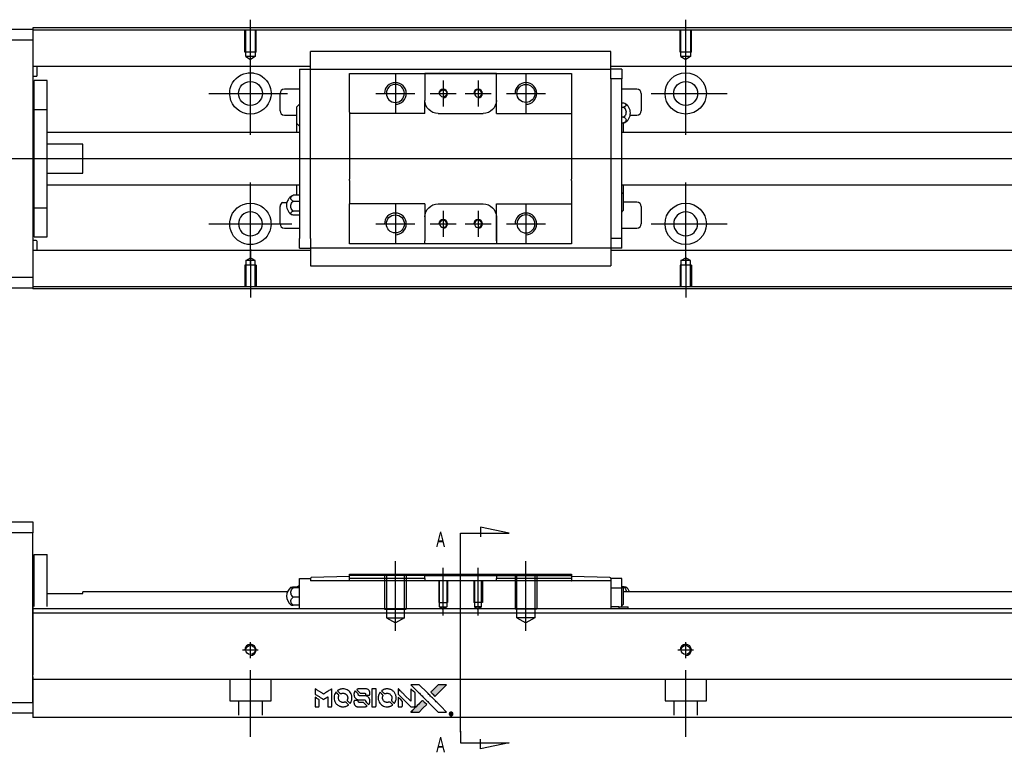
# Model space of a CAD drawing. Header units: millimetres. Extents: x -212 to 3135, y -1694 to 860.
# Tile 2 of 33: x -22 to 204, y -1688 to -1520. Entities that reach past the tile are written whole.
import ezdxf
from ezdxf.lldxf.tags import DXFTag

# ---------------------------------------------------------------- set-up
doc = ezdxf.new("R2010")
doc.units = ezdxf.units.MM
doc.layers.get('0').update_dxf_attribs({"linetype": 'CONTINUOUS'})
doc.layers.add('2', color=7, linetype='CONTINUOUS')
doc.styles.add('CHN', font='Microsoft JhengHei.ttf')
tags = doc.linetypes.add('DASHED', pattern=[25.72, 12.86, -12.86]).pattern_tags.tags
tags[6:7] = [DXFTag(74, 4), DXFTag(75, 0), DXFTag(340, '0'), DXFTag(46, 0.0), DXFTag(50, 0.0), DXFTag(44, 0.0), DXFTag(45, 0.0)]
tags[4:5] = [DXFTag(74, 4), DXFTag(75, 0), DXFTag(340, '0'), DXFTag(46, 0.0), DXFTag(50, 0.0), DXFTag(44, 0.0), DXFTag(45, 0.0)]

# ---------------------------------------------------------------- blocks, each defined once
blk = doc.blocks.new('MosionX logo(完整正式版)')
h = blk.add_hatch(color=22)
h.dxf.hatch_style = 1
h.paths.add_polyline_path([(-1416, 1831), (-1517, 1831), (-1619, 1831), (-1707, 1742, 0.000288), (-1740, 1709, 0.000479), (-1769, 1680, 0.000013), (-1794, 1654, 0.197177), (-1794, 1654, 0.197497), (-1794, 1653, 0.00004), (-1779, 1638, 0.000834), (-1763, 1622, 0.000506), (-1744, 1603), (-1694, 1552), (-1555, 1692)])
h.paths.add_polyline_path([(-1892, 1355), (-1942, 1405, 0.000476), (-1962, 1424, 0.000789), (-1978, 1441, 0.000035), (-1993, 1455, 0.19758), (-1993, 1456, 0.198396), (-1994, 1455, 0.000019), (-2014, 1435, 0.000582), (-2036, 1413, 0.000351), (-2062, 1387, 0.000108), (-2174, 1275, 0.000692), (-2230, 1218, 0.000077), (-2269, 1179, 0.197527), (-2269, 1178, 0.410181), (-2269, 1177, 0.000493), (-2248, 1177, 0.002424), (-2219, 1177, 0.000529), (-2169, 1177), (-2070, 1177), (-1981, 1266)])
at = {"color": 22}
for points in [[(-4562, 1668), (-4562, 1603), (-4545, 1592, -0.000297), (-4534, 1586, -0.000037), (-4510, 1571, -0.000043), (-4482, 1554, -0.000036), (-4452, 1535, 0.000044), (-4422, 1517, 0.000063), (-4396, 1501, 0.000035), (-4374, 1488, 0.0009), (-4368, 1484), (-4360, 1479), (-4348, 1486, 0.001175), (-4342, 1490, 0.000208), (-4329, 1498, 0.000225), (-4315, 1506, 0.000203), (-4300, 1516, -0.000711), (-4286, 1525, -0.001119), (-4274, 1532, -0.000263), (-4263, 1539, -0.04589), (-4262, 1539, -0.519312), (-4261, 1539, -0.001914), (-4261, 1521, -0.003124), (-4260, 1493, -0.000285), (-4260, 1421), (-4260, 1303), (-4219, 1303, 0.001727), (-4189, 1303, 0.025279), (-4179, 1303, 0.073886), (-4173, 1305, 0.07426), (-4167, 1308, 0.03264), (-4166, 1310, 0.01784), (-4164, 1311, 0.017712), (-4163, 1313, 0.026854), (-4162, 1315), (-4160, 1319), (-4160, 1526), (-4159, 1733), (-4162, 1731, -0.004595), (-4163, 1730, -0.00016), (-4169, 1726, -0.000298), (-4177, 1722, -0.000208), (-4185, 1717, 0.000986), (-4210, 1701, 0.00025), (-4250, 1676, 0.000268), (-4292, 1650, 0.000436), (-4329, 1627, -0.002932), (-4341, 1619, -0.004718), (-4351, 1613, -0.001113), (-4360, 1608, -0.227179), (-4361, 1608, -0.045982), (-4362, 1608, -0.000145), (-4374, 1616, -0.000825), (-4387, 1624, -0.000517), (-4403, 1634, 0.000056), (-4458, 1668, 0.000289), (-4488, 1687, 0.000481), (-4511, 1701, 0.000418), (-4535, 1715), (-4562, 1732)], [(-4068, 1643, 0.064158), (-4094, 1594, 0.06356), (-4108, 1539, 0.064004), (-4107, 1483, 0.066747), (-4091, 1429, 0.04321), (-4073, 1396, 0.044737), (-4050, 1367, 0.044901), (-4021, 1342, 0.044184), (-3989, 1323, 0.026293), (-3965, 1313, 0.033344), (-3941, 1306, 0.033227), (-3917, 1303, 0.025815), (-3890, 1302, 0.023119), (-3864, 1304, 0.031044), (-3841, 1308, 0.031337), (-3819, 1315, 0.024258), (-3796, 1325, 0.015622), (-3788, 1329, 0.008495), (-3778, 1335, 0.008415), (-3769, 1341, 0.020814), (-3763, 1346), (-3760, 1348), (-3791, 1379, 0.002843), (-3814, 1403, 0.033917), (-3823, 1411, 0.087906), (-3831, 1414, 0.073302), (-3839, 1416, 0.022047), (-3843, 1415, 0.026465), (-3847, 1415, 0.022233), (-3851, 1414, 0.009985), (-3857, 1412, -0.039011), (-3876, 1407, -0.044398), (-3896, 1406, -0.045096), (-3915, 1408, -0.04265), (-3934, 1413, -0.071154), (-3961, 1428, -0.068827), (-3983, 1450, -0.068713), (-3998, 1476, -0.070507), (-4005, 1506, -0.028605), (-4006, 1519, -0.031418), (-4005, 1531, -0.031044), (-4002, 1544, -0.02668), (-3998, 1556, 0.038913), (-3996, 1564, 0.043732), (-3995, 1571, 0.047754), (-3995, 1578, 0.075756), (-3997, 1583, 0.07294), (-3999, 1586, 0.003456), (-4006, 1594, 0.005023), (-4017, 1605, 0.002422), (-4030, 1619, 0.000819), (-4042, 1631, 0.001349), (-4053, 1641, 0.0001), (-4062, 1650, 0.205335), (-4062, 1651, 0.219821), (-4063, 1650, 0.002494), (-4064, 1648, 0.007089), (-4066, 1646, 0.004494)], [(-3917, 1731, 0.024131), (-3935, 1728, 0.022344), (-3954, 1723, 0.021883), (-3972, 1717, 0.020884), (-3990, 1709, 0.010669), (-4000, 1703, 0.010389), (-4011, 1697, 0.010913), (-4020, 1692, 0.022227), (-4026, 1687), (-4029, 1685), (-3996, 1653, 0.002452), (-3984, 1640, 0.003628), (-3972, 1630, 0.001662), (-3963, 1621, 0.070159), (-3960, 1619, 0.047671), (-3958, 1618, 0.018624), (-3956, 1618, 0.017921), (-3953, 1617, 0.018804), (-3950, 1617, 0.018255), (-3946, 1617, 0.041312), (-3943, 1617, 0.037164), (-3939, 1618, 0.012342), (-3935, 1620, -0.015101), (-3924, 1624, -0.035998), (-3916, 1626, -0.033244), (-3907, 1627, -0.011249), (-3894, 1627, -0.004059), (-3883, 1627, -0.019693), (-3877, 1627, -0.027943), (-3872, 1626, -0.014411), (-3866, 1624, -0.033089), (-3851, 1619, -0.033887), (-3838, 1613, -0.034021), (-3825, 1604, -0.033942), (-3814, 1594, -0.02816), (-3804, 1582, -0.035032), (-3796, 1570, -0.035269), (-3790, 1557, -0.029196), (-3785, 1543, -0.037862), (-3782, 1526, -0.043657), (-3782, 1510, -0.043064), (-3784, 1494, -0.035184), (-3790, 1477, 0.033699), (-3792, 1470, 0.052815), (-3793, 1463, 0.059167), (-3793, 1456, 0.058972), (-3791, 1450, 0.059208), (-3788, 1445, 0.021125), (-3783, 1439, 0.008691), (-3773, 1429, 0.000851), (-3749, 1405, 0.001873), (-3736, 1393, 0.013884), (-3730, 1387, 0.022355), (-3726, 1385, 0.341453), (-3725, 1385, 0.073011), (-3722, 1388, 0.004587), (-3714, 1399, 0.00748), (-3707, 1411, 0.016837), (-3702, 1420, 0.028606), (-3692, 1443, 0.031352), (-3685, 1465, 0.031004), (-3681, 1489, 0.0268), (-3680, 1514, 0.026698), (-3681, 1541, 0.03002), (-3686, 1566, 0.030357), (-3693, 1590, 0.028554), (-3703, 1614, 0.062944), (-3732, 1658, 0.062206), (-3772, 1694, 0.062448), (-3819, 1719, 0.064355), (-3870, 1731, 0.017377), (-3880, 1731, 0.008369), (-3893, 1731, 0.008367), (-3907, 1731, 0.01757)], [(-3610, 1675, 0.023289), (-3616, 1665, 0.026845), (-3621, 1655, 0.026047), (-3626, 1644, 0.019751), (-3629, 1631, 0.013249), (-3631, 1624, 0.025169), (-3631, 1618, 0.016532), (-3632, 1611, 0.002937), (-3632, 1598, 0.003317), (-3632, 1586, 0.011808), (-3631, 1578, 0.01777), (-3631, 1572, 0.021476), (-3630, 1567, 0.04325), (-3623, 1544, 0.045753), (-3612, 1523, 0.04649), (-3598, 1505, 0.047672), (-3581, 1490, 0.025315), (-3573, 1485, 0.015208), (-3564, 1480, 0.01512), (-3554, 1476, 0.022488), (-3546, 1473, 0.027857), (-3532, 1469, 0.034138), (-3519, 1467, 0.014286), (-3499, 1467, 0.00124), (-3449, 1467, -0.00103), (-3418, 1467, -0.002552), (-3396, 1466, -0.001594), (-3379, 1466, -0.047676), (-3374, 1466, -0.085307), (-3367, 1463, -0.097789), (-3361, 1457, -0.085947), (-3357, 1450, -0.051339), (-3356, 1440, 0.014634), (-3355, 1436, 0.015028), (-3355, 1433, 0.014927), (-3354, 1430, 0.059415), (-3353, 1429, 0.070595), (-3351, 1425, 0.00028), (-3315, 1389, 0.000111), (-3279, 1352, 0.200239), (-3277, 1352, 0.268906), (-3276, 1352, 0.001866), (-3271, 1361, 0.007532), (-3267, 1370, 0.017818), (-3263, 1376, 0.013256), (-3261, 1383, 0.011636), (-3258, 1391, 0.011528), (-3256, 1399, 0.012303), (-3254, 1407, 0.0423), (-3252, 1419, 0.013657), (-3252, 1437, 0.013857), (-3252, 1455, 0.037428), (-3254, 1468, 0.014927), (-3256, 1477, 0.0122), (-3259, 1486, 0.012518), (-3262, 1494, 0.023062), (-3265, 1501, 0.065961), (-3281, 1525, 0.06055), (-3304, 1545, 0.059676), (-3331, 1559, 0.060497), (-3360, 1567, 0.025683), (-3367, 1567, 0.001528), (-3386, 1567, 0.002124), (-3410, 1568, 0.001173), (-3439, 1568, -0.000809), (-3490, 1568, -0.017164), (-3506, 1568, -0.063931), (-3514, 1570, -0.108429), (-3520, 1573, -0.052941), (-3523, 1577, -0.063675), (-3525, 1582, -0.050562), (-3526, 1587, -0.020337), (-3527, 1595, 0.009897), (-3528, 1599, 0.016482), (-3528, 1603, 0.019019), (-3529, 1606, 0.06043), (-3530, 1608, 0.076267), (-3533, 1613, 0.00054), (-3566, 1646, 0.000307), (-3601, 1680, 0.142594), (-3604, 1681, 0.232419), (-3604, 1681, 0.022995), (-3606, 1680, 0.024627), (-3608, 1678, 0.015407)], [(-3516, 1731, 0.018538), (-3522, 1730, 0.010695), (-3530, 1729, 0.01068), (-3538, 1727, 0.017678), (-3544, 1725, 0.013849), (-3551, 1722, 0.011814), (-3559, 1719, 0.004513), (-3566, 1716, 0.290035), (-3566, 1715, 0.196418), (-3566, 1714, 0.000124), (-3554, 1702, 0.001477), (-3540, 1688, 0.000898), (-3524, 1671), (-3481, 1629), (-3427, 1628, -0.001471), (-3387, 1628, -0.028714), (-3374, 1627, -0.097073), (-3367, 1625, -0.084199), (-3361, 1620, -0.042698), (-3359, 1616, -0.053912), (-3357, 1612, -0.051004), (-3356, 1608, -0.032967), (-3355, 1602, 0.00807), (-3355, 1600, 0.003023), (-3355, 1596, 0.002994), (-3355, 1592, 0.003629), (-3355, 1588), (-3354, 1579), (-3313, 1579, 0.001618), (-3293, 1579, 0.005206), (-3280, 1579, 0.00535), (-3271, 1579, 0.060675), (-3268, 1580, 0.048484), (-3266, 1581, 0.02389), (-3264, 1582, 0.022812), (-3261, 1584, 0.02462), (-3259, 1586, 0.061781), (-3255, 1591, 0.080179), (-3253, 1596, 0.048561), (-3252, 1604, 0.010021), (-3251, 1619, 0.016602), (-3252, 1638, 0.031409), (-3254, 1653, 0.036474), (-3258, 1666, 0.03439), (-3263, 1679, 0.065928), (-3277, 1699, 0.069066), (-3296, 1715, 0.065697), (-3319, 1725, 0.051559), (-3346, 1731, 0.020904), (-3360, 1731, 0.000451), (-3431, 1731, 0.000419), (-3502, 1732, 0.022759)], [(-3202, 1517), (-3202, 1303), (-3160, 1303), (-3118, 1303), (-3113, 1306, 0.071429), (-3109, 1309, 0.054799), (-3105, 1313, 0.053585), (-3102, 1318, 0.060698), (-3101, 1323, 0.033975), (-3100, 1332, 0.000112), (-3100, 1441, 0.000726), (-3100, 1548, 0.001084), (-3101, 1641), (-3102, 1732), (-3152, 1732), (-3202, 1732)], [(-3011, 1643, 0.018008), (-3017, 1634, 0.009842), (-3023, 1622, 0.009807), (-3030, 1610, 0.015716), (-3035, 1599, 0.048467), (-3047, 1561, 0.045841), (-3052, 1520, 0.046006), (-3049, 1479, 0.049638), (-3039, 1441, 0.064819), (-3012, 1391, 0.06695), (-2974, 1350, 0.066691), (-2926, 1320, 0.063505), (-2872, 1304, 0.03135), (-2858, 1302, 0.010439), (-2837, 1302, 0.010391), (-2817, 1302, 0.032408), (-2803, 1304, 0.015696), (-2787, 1307, 0.018095), (-2771, 1312, 0.018551), (-2757, 1317, 0.018352), (-2743, 1323, 0.015568), (-2733, 1328, 0.009832), (-2723, 1334, 0.009795), (-2713, 1341, 0.023727), (-2706, 1346), (-2703, 1348), (-2734, 1379, 0.001528), (-2751, 1397, 0.010022), (-2760, 1406, 0.019586), (-2766, 1411, 0.061865), (-2771, 1413, 0.055054), (-2777, 1415, 0.061607), (-2784, 1416, 0.048725), (-2792, 1415, 0.020221), (-2802, 1412, -0.017722), (-2813, 1409, -0.02685), (-2822, 1407, -0.02759), (-2832, 1406, -0.020233), (-2843, 1406, -0.04793), (-2864, 1409, -0.048386), (-2883, 1416, -0.047866), (-2901, 1426, -0.044964), (-2917, 1440, -0.04333), (-2931, 1457, -0.050921), (-2941, 1475, -0.051473), (-2946, 1495, -0.0459), (-2948, 1516, -0.019014), (-2948, 1526, -0.024114), (-2947, 1535, -0.025081), (-2945, 1544, -0.023892), (-2942, 1553, 0.008624), (-2939, 1560, 0.026486), (-2938, 1564, 0.035074), (-2937, 1568, 0.02756), (-2937, 1573, 0.087163), (-2939, 1580, 0.073291), (-2942, 1587, 0.028074), (-2951, 1596, 0.002594), (-2973, 1619), (-3005, 1651)], [(-2860, 1730, 0.023681), (-2878, 1728, 0.022402), (-2896, 1723, 0.021929), (-2914, 1717, 0.020503), (-2931, 1709, 0.013745), (-2941, 1704, 0.009767), (-2952, 1698, 0.009658), (-2962, 1691, 0.027804), (-2968, 1687), (-2971, 1685), (-2939, 1653, 0.002053), (-2924, 1638, 0.006738), (-2914, 1628, 0.007826), (-2907, 1622, 0.063909), (-2903, 1619, 0.061532), (-2897, 1617, 0.068674), (-2891, 1617, 0.052072), (-2885, 1618, 0.019648), (-2875, 1621, -0.018366), (-2864, 1624, -0.0288), (-2854, 1626, -0.029061), (-2844, 1627, -0.019155), (-2832, 1627, -0.053809), (-2807, 1624, -0.058833), (-2784, 1615, -0.058566), (-2764, 1601, -0.052525), (-2746, 1582, -0.044733), (-2737, 1566, -0.040573), (-2729, 1547, -0.041123), (-2725, 1529, -0.04951), (-2725, 1511, -0.017369), (-2725, 1502, -0.024255), (-2727, 1495, -0.023787), (-2729, 1487, -0.015798), (-2732, 1479, 0.010631), (-2734, 1474, 0.033653), (-2735, 1470, 0.037806), (-2736, 1467, 0.016307), (-2736, 1462, 0.068179), (-2734, 1453, 0.095747), (-2731, 1446, 0.033418), (-2722, 1436, 0.002133), (-2695, 1409, 0.001452), (-2680, 1395, 0.012393), (-2673, 1388, 0.020479), (-2668, 1385, 0.344362), (-2667, 1385, 0.074287), (-2663, 1388, 0.005454), (-2656, 1400, 0.008391), (-2649, 1412, 0.017097), (-2643, 1422, 0.027375), (-2635, 1442, 0.02835), (-2628, 1463, 0.027723), (-2624, 1485, 0.023913), (-2623, 1509, 0.027047), (-2623, 1537, 0.031685), (-2627, 1563, 0.032425), (-2634, 1588, 0.031013), (-2644, 1612, 0.037914), (-2661, 1641, 0.040153), (-2682, 1667, 0.039834), (-2707, 1688, 0.036173), (-2736, 1707, 0.040752), (-2765, 1719, 0.035885), (-2796, 1728, 0.035491), (-2828, 1731, 0.037615)], [(-2572, 1669), (-2572, 1604), (-2422, 1453), (-2271, 1303), (-2229, 1303, 0.0008), (-2202, 1303, 0.010795), (-2192, 1303, 0.030495), (-2186, 1304, 0.080372), (-2183, 1305, 0.03816), (-2179, 1308, 0.041799), (-2176, 1310, 0.042486), (-2174, 1314, 0.042078), (-2172, 1317, 0.099276), (-2170, 1322, 0.003302), (-2170, 1343, 0.002586), (-2170, 1380, 0.000204), (-2170, 1477), (-2170, 1633), (-2221, 1683), (-2271, 1733), (-2271, 1583), (-2272, 1433), (-2419, 1582, 0.000253), (-2476, 1639, 0.000412), (-2524, 1687, 0.000041), (-2567, 1730, 0.041338), (-2570, 1732), (-2572, 1734)], [(-2150, 1708, -0.000056), (-2089, 1647, -0.000021), (-2004, 1562, -0.000021), (-1911, 1469, -0.000025), (-1823, 1381), (-1619, 1177), (-1518, 1177), (-1417, 1177), (-1553, 1315, 0.000274), (-1619, 1381, 0.000123), (-1705, 1467, 0.000121), (-1797, 1559, 0.000165), (-1879, 1641), (-2068, 1831), (-2170, 1831), (-2272, 1831)], [(-1707, 1742, 0.000288), (-1740, 1709, 0.000479), (-1769, 1680, 0.000013), (-1794, 1654, 0.197177), (-1794, 1654, 0.197497), (-1794, 1653, 0.00004), (-1779, 1638, 0.000836), (-1763, 1622, 0.000505), (-1744, 1603), (-1694, 1552), (-1555, 1692), (-1416, 1831), (-1517, 1831), (-1619, 1831)], [(-4562, 1417), (-4562, 1303), (-4521, 1303, 0.000842), (-4494, 1303, 0.010591), (-4484, 1303, 0.028995), (-4479, 1303, 0.069543), (-4475, 1305, 0.051063), (-4471, 1307, 0.039932), (-4468, 1310, 0.039414), (-4465, 1314, 0.045845), (-4462, 1318, 0.094811), (-4461, 1322, 0.007124), (-4461, 1333, 0.004713), (-4461, 1352, 0.000534), (-4461, 1395), (-4461, 1469), (-4471, 1475, 0.000828), (-4502, 1494, 0.000879), (-4532, 1513, 0.000048), (-4561, 1530, 0.137596), (-4562, 1531, 0.413028), (-4562, 1530, 0.000016), (-4562, 1497, 0.000623), (-4562, 1460, 0.000374)], [(-3615, 1454, 0.065483), (-3620, 1451, 0.053271), (-3625, 1447, 0.052018), (-3628, 1443, 0.0556), (-3631, 1437, 0.036839), (-3632, 1434, 0.026922), (-3632, 1430, 0.016905), (-3633, 1424, 0.004317), (-3633, 1416, 0.016369), (-3632, 1397, 0.029936), (-3630, 1382, 0.03418), (-3627, 1369, 0.031327), (-3621, 1356, 0.046935), (-3612, 1340, 0.054053), (-3600, 1327, 0.053701), (-3585, 1317, 0.045364), (-3568, 1309, 0.032479), (-3552, 1305, 0.03386), (-3537, 1303, 0.013578), (-3512, 1303, 0.001155), (-3450, 1303, 0.000413), (-3396, 1303, 0.005008), (-3375, 1304, 0.013199), (-3364, 1304, 0.033956), (-3355, 1305, 0.013909), (-3347, 1308, 0.010864), (-3337, 1310, 0.010938), (-3329, 1313, 0.028702), (-3323, 1316), (-3318, 1318), (-3362, 1362), (-3405, 1406), (-3455, 1406, -0.001504), (-3477, 1406, -0.00328), (-3493, 1406, -0.001901), (-3506, 1406, -0.061333), (-3510, 1407, -0.063621), (-3514, 1409, -0.048633), (-3518, 1412, -0.046769), (-3522, 1415, -0.047961), (-3525, 1420, -0.02678), (-3526, 1424, -0.050957), (-3527, 1427, -0.029398), (-3528, 1431, -0.00401), (-3528, 1441), (-3529, 1456), (-3569, 1456, 0.001061), (-3593, 1456, 0.009147), (-3604, 1455, 0.020721), (-3611, 1455, 0.051619)], [(-2572, 1416), (-2572, 1303), (-2530, 1303), (-2488, 1303), (-2483, 1306, 0.03146), (-2480, 1308, 0.026444), (-2478, 1310, 0.026444), (-2476, 1312, 0.031457), (-2475, 1314), (-2472, 1319), (-2471, 1375), (-2471, 1431), (-2521, 1481, 0.000745), (-2540, 1499, 0.001228), (-2556, 1515, 0.000087), (-2571, 1529, 0.195134), (-2571, 1530, 0.412117), (-2572, 1529, 0.000048), (-2572, 1496, 0.00109), (-2572, 1460, 0.000653)], [(-2062, 1387, 0.000108), (-2174, 1275, 0.000692), (-2230, 1218, 0.000077), (-2269, 1179, 0.197527), (-2269, 1178, 0.410182), (-2269, 1177, 0.000493), (-2248, 1177, 0.002424), (-2219, 1177, 0.000529), (-2170, 1177), (-2070, 1177), (-1981, 1266), (-1892, 1355), (-1942, 1405, 0.000476), (-1962, 1424, 0.000789), (-1978, 1441, 0.000035), (-1993, 1455, 0.19758), (-1993, 1456, 0.198396), (-1994, 1455, 0.000019), (-2014, 1435, 0.000582), (-2036, 1413, 0.000351)], [(-1319, 1173, 0.082374), (-1332, 1167, 0.083404), (-1342, 1157, 0.082663), (-1349, 1145, 0.07897), (-1351, 1130, 0.084941), (-1349, 1114, 0.08953), (-1341, 1100, 0.090743), (-1329, 1090, 0.090193), (-1313, 1085, 0.10067), (-1296, 1085, 0.099454), (-1281, 1093, 0.097736), (-1269, 1106, 0.09365), (-1263, 1122, 0.07584), (-1263, 1135, 0.068415), (-1267, 1148, 0.068328), (-1274, 1159, 0.075277), (-1283, 1168, 0.059367), (-1291, 1172, 0.048986), (-1300, 1174, 0.048519), (-1310, 1174, 0.055347)], [(-1325, 1129), (-1325, 1104), (-1322, 1104), (-1319, 1104), (-1319, 1114), (-1319, 1125), (-1313, 1125), (-1306, 1126), (-1302, 1119, -0.003356), (-1300, 1116, -0.002757), (-1298, 1113, -0.002784), (-1296, 1110, -0.007382), (-1295, 1108, 0.019487), (-1294, 1105, 0.098302), (-1293, 1104, 0.116932), (-1291, 1104, 0.032798), (-1289, 1104), (-1285, 1104), (-1288, 1108, 0.005748), (-1289, 1111, 0.002522), (-1291, 1114, 0.002495), (-1293, 1117, 0.00334), (-1295, 1120), (-1299, 1126), (-1296, 1128, 0.066516), (-1292, 1130, 0.085926), (-1290, 1133, 0.082934), (-1289, 1137, 0.05747), (-1289, 1141, 0.023576), (-1289, 1144, 0.043538), (-1289, 1146, 0.050891), (-1290, 1148, 0.049897), (-1291, 1149, 0.067884), (-1295, 1152, 0.077412), (-1298, 1154, 0.049266), (-1304, 1154, 0.012208), (-1313, 1155), (-1325, 1155)], [(-1298, 1147, -0.120545), (-1296, 1144, -0.09136), (-1295, 1141, -0.087576), (-1296, 1137, -0.098026), (-1297, 1134, -0.079907), (-1299, 1133, -0.087697), (-1300, 1132, -0.041371), (-1303, 1132, -0.005557), (-1309, 1132), (-1319, 1131), (-1319, 1140), (-1319, 1149), (-1310, 1149, -0.007471), (-1305, 1149, -0.035301), (-1302, 1148, -0.060486), (-1300, 1148, -0.063546)]]:
    blk.add_lwpolyline(points, format="xyb", close=True, dxfattribs=at)

msp = doc.modelspace()

# ---------------------------------------------------------------- linework, layer by layer
for p, q in [((31.13, -1531.16), (31.13, -1520.04)), ((131.13, -1529.16), (131.13, -1520.04)), ((31.13, -1546.51), (31.13, -1527.46)), ((131.13, -1546.51), (131.13, -1527.46)), ((64.43, -1532.49), (64.43, -1541.49)), ((94.43, -1532.49), (94.43, -1541.49)), ((75.43, -1533.99), (75.43, -1539.99)), ((83.43, -1533.99), (83.43, -1539.99)), ((21.6, -1536.99), (39.65, -1536.99)), ((59.93, -1536.99), (68.93, -1536.99)), ((72.43, -1536.99), (78.43, -1536.99)), ((80.43, -1536.99), (86.43, -1536.99)), ((89.93, -1536.99), (98.93, -1536.99)), ((123.18, -1536.99), (140.65, -1536.99)), ((-82.87, -1551.99), (55.56, -1551.99)), ((55.56, -1551.99), (597.13, -1551.99)), ((31.13, -1576.51), (31.13, -1557.46)), ((131.13, -1576.51), (131.13, -1557.46)), ((38.51, -1562.08), (39.51, -1562.08)), ((64.43, -1562.49), (64.43, -1571.49)), ((94.43, -1562.49), (94.43, -1571.49)), ((75.43, -1563.99), (75.43, -1569.99)), ((83.43, -1563.99), (83.43, -1569.99)), ((21.6, -1566.99), (40.65, -1566.99)), ((59.93, -1566.99), (68.93, -1566.99)), ((72.43, -1566.99), (78.43, -1566.99)), ((80.43, -1566.99), (86.43, -1566.99)), ((89.93, -1566.99), (98.93, -1566.99)), ((123.18, -1566.99), (140.65, -1566.99)), ((31.13, -1572.82), (31.13, -1583.94)), ((131.13, -1574.82), (131.13, -1583.94))]:
    msp.add_line(p, q)
at = {"linetype": 'Continuous'}
for p, q in [((-77.87, -1522.24), (-18.87, -1522.24)), ((63.27, -1521.94), (-18.87, -1521.94)), ((-18.87, -1521.94), (-18.87, -1522.24)), ((-18.87, -1522.24), (-18.87, -1524.74)), ((581.13, -1521.94), (63.27, -1521.94)), ((63.14, -1522.44), (-18.87, -1522.44)), ((581.13, -1522.44), (63.14, -1522.44)), ((-18.87, -1524.74), (-77.87, -1524.74)), ((-18.87, -1524.74), (-18.87, -1579.24)), ((44.93, -1527.51), (44.93, -1527.38)), ((44.93, -1527.38), (44.93, -1527.38)), ((113.93, -1527.38), (44.93, -1527.38)), ((44.93, -1531.09), (44.93, -1527.51)), ((113.93, -1527.38), (113.93, -1527.33)), ((113.93, -1527.51), (113.93, -1527.38)), ((113.93, -1531.09), (113.93, -1527.51)), ((44.93, -1530.77), (-18.87, -1530.77)), ((-17.87, -1532.85), (-17.87, -1530.77)), ((44.93, -1531.42), (44.93, -1531.09)), ((581.13, -1530.77), (113.93, -1530.77)), ((113.93, -1531.42), (113.93, -1531.09)), ((-18.87, -1533.05), (-18.07, -1533.05)), ((42.43, -1531.42), (42.43, -1533.62)), ((42.43, -1531.42), (44.93, -1531.42)), ((42.43, -1533.62), (42.43, -1570.36)), ((44.93, -1532.42), (44.93, -1531.42)), ((44.93, -1531.42), (113.93, -1531.42)), ((44.93, -1533.62), (44.93, -1532.42)), ((44.93, -1534.09), (44.93, -1533.62)), ((53.93, -1533.42), (53.93, -1532.42)), ((53.93, -1541.29), (53.93, -1533.42)), ((71.23, -1532.42), (71.23, -1533.12)), ((87.63, -1532.42), (71.23, -1532.42)), ((71.23, -1533.12), (71.23, -1538.59)), ((71.32, -1532.42), (87.54, -1532.42)), ((87.63, -1533.12), (87.63, -1532.42)), ((87.63, -1541.59), (87.63, -1533.12)), ((87.63, -1538.59), (87.63, -1533.12)), ((104.93, -1532.42), (104.93, -1533.42)), ((104.93, -1533.42), (104.93, -1541.29)), ((116.43, -1531.42), (113.93, -1531.42)), ((113.93, -1532.42), (113.93, -1531.42)), ((113.93, -1533.62), (113.93, -1532.42)), ((116.43, -1533.62), (113.93, -1533.62)), ((113.93, -1533.62), (113.93, -1534.09)), ((116.43, -1531.42), (116.43, -1533.62)), ((116.43, -1570.36), (116.43, -1533.62)), ((-15.57, -1533.99), (-18.57, -1533.99)), ((-15.57, -1533.99), (-18.57, -1533.99)), ((-18.57, -1540.67), (-18.57, -1533.99)), ((-18.57, -1540.67), (-18.57, -1533.99)), ((-15.57, -1540.67), (-15.57, -1533.99)), ((-15.57, -1540.67), (-15.57, -1533.99)), ((44.93, -1534.09), (44.93, -1533.66)), ((44.93, -1569.88), (44.93, -1534.09)), ((113.93, -1533.66), (113.93, -1534.09)), ((113.93, -1534.09), (113.93, -1569.88)), ((37.93, -1540.99), (37.93, -1536.99)), ((42.43, -1535.99), (38.93, -1535.99)), ((119.93, -1535.99), (116.43, -1535.99)), ((120.93, -1536.99), (120.93, -1540.99)), ((41.78, -1543.91), (41.78, -1540.06)), ((71.23, -1541.59), (71.23, -1538.59)), ((116.43, -1539.19), (116.88, -1539.19)), ((116.43, -1540.13), (116.88, -1540.13)), ((-18.57, -1541.24), (-18.87, -1541.24)), ((-18.57, -1541.24), (-18.87, -1541.24)), ((-18.57, -1563.3), (-18.57, -1540.67)), ((-18.57, -1540.67), (-15.57, -1540.67)), ((-18.57, -1563.3), (-18.57, -1540.67)), ((-15.57, -1563.3), (-15.57, -1540.67)), ((-15.57, -1563.3), (-15.57, -1540.67)), ((38.93, -1541.99), (41.78, -1541.99)), ((53.93, -1541.29), (53.93, -1546.99)), ((74.23, -1541.59), (84.63, -1541.59)), ((87.63, -1541.59), (104.93, -1541.59)), ((104.93, -1541.29), (104.93, -1546.99)), ((116.88, -1542.43), (116.43, -1542.43)), ((118.38, -1541.99), (119.93, -1541.99)), ((41.78, -1545.99), (41.78, -1543.91)), ((116.43, -1543.79), (116.88, -1543.79)), ((116.78, -1543.79), (116.78, -1545.99)), ((42.43, -1545.99), (-15.57, -1545.99)), ((53.93, -1546.99), (53.93, -1547.29)), ((104.93, -1546.99), (104.93, -1547.29)), ((581.13, -1545.99), (116.43, -1545.99)), ((-7.37, -1548.67), (-15.57, -1548.67)), ((-7.37, -1555.3), (-7.37, -1548.67)), ((53.93, -1547.29), (53.93, -1556.69)), ((104.93, -1547.29), (104.93, -1556.69)), ((-15.57, -1555.3), (-7.37, -1555.3)), ((-15.57, -1557.99), (42.43, -1557.99)), ((41.78, -1560.41), (41.78, -1557.99)), ((53.93, -1556.99), (53.93, -1556.69)), ((53.93, -1556.99), (53.93, -1562.39)), ((104.93, -1556.99), (104.93, -1556.69)), ((104.93, -1556.99), (104.93, -1562.39)), ((116.43, -1557.99), (581.13, -1557.99)), ((116.78, -1557.99), (116.78, -1560.07)), ((42.43, -1560.42), (40.97, -1560.42)), ((116.78, -1560.07), (116.78, -1563.92)), ((-18.87, -1562.74), (-18.57, -1562.74)), ((-18.87, -1562.74), (-18.57, -1562.74)), ((37.93, -1566.99), (37.93, -1562.99)), ((40.97, -1561.77), (42.43, -1561.77)), ((53.93, -1562.69), (53.93, -1562.39)), ((71.23, -1562.39), (53.93, -1562.39)), ((53.93, -1570.56), (53.93, -1562.69)), ((71.23, -1562.39), (71.23, -1565.39)), ((74.23, -1562.39), (84.63, -1562.39)), ((87.63, -1570.86), (87.63, -1562.39)), ((104.93, -1562.39), (104.93, -1570.56)), ((119.93, -1561.99), (116.78, -1561.99)), ((120.93, -1562.99), (120.93, -1566.99)), ((-18.57, -1563.3), (-15.57, -1563.3)), ((-18.57, -1569.99), (-18.57, -1563.3)), ((-18.57, -1569.99), (-18.57, -1563.3)), ((-15.57, -1569.99), (-15.57, -1563.3)), ((-15.57, -1569.99), (-15.57, -1563.3)), ((42.43, -1564.07), (40.97, -1564.07)), ((42.43, -1565.01), (40.97, -1565.01)), ((71.23, -1565.39), (71.23, -1570.86)), ((87.63, -1565.39), (87.63, -1570.86)), ((38.93, -1567.99), (42.43, -1567.99)), ((116.43, -1567.99), (119.93, -1567.99)), ((-18.07, -1570.83), (-18.87, -1570.83)), ((-18.57, -1569.99), (-15.57, -1569.99)), ((-18.57, -1569.99), (-15.57, -1569.99)), ((-17.87, -1573.11), (-17.87, -1571.03)), ((42.43, -1572.56), (42.43, -1570.36)), ((44.93, -1570.32), (44.93, -1569.88)), ((44.93, -1570.36), (44.93, -1569.88)), ((44.93, -1570.36), (44.93, -1571.56)), ((44.93, -1571.56), (44.93, -1572.56)), ((53.93, -1571.56), (53.93, -1570.56)), ((71.23, -1571.56), (71.23, -1570.86)), ((87.63, -1571.56), (71.23, -1571.56)), ((87.54, -1571.56), (71.32, -1571.56)), ((87.63, -1570.86), (87.63, -1571.56)), ((104.93, -1571.56), (96.28, -1571.56)), ((104.93, -1570.56), (104.93, -1571.56)), ((113.93, -1569.88), (113.93, -1570.36)), ((113.93, -1569.88), (113.93, -1570.32)), ((113.93, -1570.36), (113.93, -1571.56)), ((116.43, -1570.36), (113.93, -1570.36)), ((113.93, -1571.56), (113.93, -1572.56)), ((116.43, -1572.56), (116.43, -1570.36)), ((44.93, -1573.11), (-18.87, -1573.11)), ((42.43, -1572.56), (44.93, -1572.56)), ((113.93, -1572.56), (44.93, -1572.56)), ((44.93, -1572.56), (44.93, -1576.47)), ((113.93, -1572.56), (113.93, -1572.89)), ((116.43, -1572.56), (113.93, -1572.56)), ((113.93, -1572.89), (113.93, -1576.47)), ((581.13, -1573.11), (113.93, -1573.11)), ((44.93, -1576.47), (44.93, -1576.6)), ((44.93, -1576.6), (44.93, -1576.64)), ((44.93, -1576.6), (113.93, -1576.6)), ((113.93, -1576.47), (113.93, -1576.6)), ((113.93, -1576.6), (113.93, -1576.64)), ((-77.87, -1579.24), (-18.87, -1579.24)), ((-18.87, -1579.24), (-18.87, -1581.74)), ((-18.87, -1581.74), (-77.87, -1581.74)), ((48.01, -1581.44), (-18.87, -1581.44)), ((-18.87, -1581.74), (-18.87, -1581.94)), ((47.88, -1581.94), (-18.87, -1581.94)), ((581.13, -1581.94), (47.88, -1581.94)), ((581.13, -1581.44), (48.01, -1581.44))]:
    msp.add_line(p, q, dxfattribs=at)
at = {"linetype": 'DASHED'}
for p, q in [((-18.87, -1522.24), (-18.87, -1522.44)), ((-18.87, -1522.44), (-18.87, -1523.44)), ((-18.87, -1523.44), (-18.87, -1529.77)), ((-18.87, -1529.77), (-18.87, -1530.77)), ((-18.87, -1530.77), (-18.87, -1532.31)), ((-18.87, -1532.31), (-18.87, -1535.87)), ((44.93, -1531.52), (44.93, -1531.52)), ((113.93, -1531.52), (113.93, -1531.52)), ((-18.87, -1535.87), (-18.87, -1537.79)), ((-18.87, -1537.79), (-18.87, -1566.09)), ((-18.87, -1566.09), (-18.87, -1568.01)), ((-18.87, -1568.01), (-18.87, -1571.57)), ((-18.87, -1571.57), (-18.87, -1573.11)), ((-18.87, -1573.11), (-18.87, -1574.11)), ((-18.87, -1574.11), (-18.87, -1580.44)), ((113.93, -1572.46), (113.93, -1572.46)), ((-18.87, -1580.44), (-18.87, -1581.44)), ((-18.87, -1581.44), (-18.87, -1581.74))]:
    msp.add_line(p, q, dxfattribs=at)
at = {"linetype": 'DASHED', "ltscale": 0.1}
for p, q in [((29.83, -1527.54), (29.83, -1522.54)), ((30.05, -1528.54), (30.05, -1522.54)), ((32.2, -1522.54), (32.2, -1528.54)), ((32.43, -1527.54), (32.43, -1522.54)), ((129.83, -1527.54), (129.83, -1522.54)), ((130.05, -1528.54), (130.05, -1522.54)), ((132.2, -1522.54), (132.2, -1528.54)), ((132.43, -1527.54), (132.43, -1522.54)), ((32.43, -1527.54), (29.83, -1527.54)), ((32.2, -1528.54), (30.05, -1528.54)), ((30.05, -1528.54), (31.13, -1529.16)), ((32.2, -1528.54), (31.13, -1529.16)), ((132.43, -1527.54), (129.83, -1527.54)), ((132.2, -1528.54), (130.05, -1528.54)), ((130.05, -1528.54), (131.13, -1529.16)), ((132.2, -1528.54), (131.13, -1529.16)), ((32.43, -1576.44), (29.83, -1576.44)), ((29.83, -1576.44), (29.83, -1581.44)), ((30.05, -1575.44), (31.13, -1574.82)), ((30.05, -1575.44), (30.05, -1581.44)), ((32.2, -1575.44), (30.05, -1575.44)), ((32.2, -1575.44), (31.13, -1574.82)), ((32.2, -1581.44), (32.2, -1575.44)), ((32.43, -1576.44), (32.43, -1581.44)), ((132.43, -1576.44), (129.83, -1576.44)), ((129.83, -1576.44), (129.83, -1581.44)), ((130.05, -1575.44), (131.13, -1574.82)), ((130.05, -1575.44), (130.05, -1581.44)), ((132.2, -1575.44), (130.05, -1575.44)), ((132.2, -1575.44), (131.13, -1574.82)), ((132.2, -1581.44), (132.2, -1575.44)), ((132.43, -1576.44), (132.43, -1581.44))]:
    msp.add_line(p, q, dxfattribs=at)
at = {"linetype": 'Continuous'}
for centre, radius in [((131.13, -1536.99), 4.75), ((31.13, -1536.99), 2.75), ((94.43, -1536.99), 2.07), ((131.13, -1536.99), 2.75), ((75.43, -1536.99), 0.825), ((131.13, -1566.99), 4.75), ((64.43, -1566.99), 2.07)]:
    msp.add_circle(centre, radius, dxfattribs=at)
at = {"linetype": 'Continuous', "extrusion": (0, 0, -1)}
for centre, radius in [((-64.43, -1536.99), 2.07), ((-83.43, -1536.99), 0.825), ((-31.13, -1566.99), 2.75), ((-94.43, -1566.99), 2.07), ((-131.13, -1566.99), 2.75), ((-75.43, -1566.99), 0.825), ((-83.43, -1566.99), 0.825)]:
    msp.add_circle(centre, radius, dxfattribs=at)
at = {"linetype": 'Continuous'}
for centre, radius, start, end in [((-18.07, -1532.85), 0.2, 270, 0), ((38.93, -1536.99), 1, 90, 180), ((119.93, -1536.99), 1, 0, 90), ((43.92, -1541.94), 2.85, 121.5132, 138.6569), ((115.93, -1541.49), 2.5, 0, 61.7734), ((38.93, -1540.99), 1, 180, 270), ((115.93, -1541.49), 2.5, 298.2701, 0), ((119.93, -1540.99), 1, 270, 0), ((43.92, -1542.02), 2.85, 221.3431, 238.4868), ((41.93, -1562.71), 2.5, 118.2701, 180), ((114.64, -1561.95), 2.85, 41.3431, 51.1006), ((38.93, -1562.99), 1, 114.7486, 180), ((41.93, -1562.71), 2.5, 180, 241.7734), ((119.93, -1562.99), 1, 0, 90), ((114.64, -1562.04), 2.85, 308.8994, 318.6569), ((38.93, -1566.99), 1, 180, 270), ((119.93, -1566.99), 1, 270, 0), ((-18.07, -1571.03), 0.2, 0, 90)]:
    msp.add_arc(centre, radius, start, end, dxfattribs=at)
at = {"linetype": 'Continuous', "extrusion": (0, 0, -1)}
for centre, radius, start, end in [((-31.13, -1536.99), 4.75, 13.6191, 80.1049), ((-31.13, -1536.99), 4.75, 99.8951, 166.3809), ((-31.13, -1536.99), 4.75, 189.6765, 350.3235), ((-74.23, -1538.59), 3, 270, 359.96), ((-84.63, -1538.59), 3, 180, 270), ((-31.13, -1566.99), 4.75, 10.8558, 169.1442), ((-74.23, -1565.39), 3, 0, 90), ((-84.63, -1565.39), 3, 90, 180), ((-31.13, -1566.99), 4.75, 285.2319, 347.572), ((-31.13, -1566.99), 4.75, 192.428, 254.7681)]:
    msp.add_arc(centre, radius, start, end, dxfattribs=at)
for centre, radius in [((64.43, -1536.99), 2.5), ((94.43, -1536.99), 2.5), ((75.43, -1536.99), 1), ((83.43, -1536.99), 1), ((64.43, -1566.99), 2.5), ((94.43, -1566.99), 2.5), ((75.43, -1566.99), 1), ((83.43, -1566.99), 1)]:
    msp.add_arc(centre, radius, 270, 180)
at = {"linetype": 'Continuous'}
for points, knots in [([(30.31, -1532.31), (30.73, -1532.24), (31.16, -1532.22), (31.7, -1532.27), (31.82, -1532.29), (31.95, -1532.31)], [0, 0, 0, 0, 0.772987, 0.772987, 1, 1, 1, 1]), ([(116.88, -1539.19), (117.01, -1539.23), (117.13, -1539.29), (117.3, -1539.41), (117.36, -1539.47), (117.43, -1539.61), (117.44, -1539.68), (117.39, -1539.81), (117.34, -1539.88), (117.19, -1540), (117.08, -1540.06), (116.94, -1540.11), (116.91, -1540.12), (116.88, -1540.13)], [0, 0, 0, 0, 0.192078, 0.192078, 0.384156, 0.384156, 0.576234, 0.576234, 0.768312, 0.768312, 0.960389, 0.960389, 1, 1, 1, 1]), ([(116.88, -1540.13), (117.01, -1540.24), (117.13, -1540.37), (117.3, -1540.66), (117.36, -1540.82), (117.43, -1541.14), (117.44, -1541.32), (117.39, -1541.65), (117.34, -1541.81), (117.19, -1542.11), (117.08, -1542.25), (116.94, -1542.39), (116.91, -1542.41), (116.88, -1542.43)], [0, 0, 0, 0, 0.192078, 0.192078, 0.384156, 0.384156, 0.576234, 0.576234, 0.768312, 0.768312, 0.960389, 0.960389, 1, 1, 1, 1]), ([(116.88, -1542.43), (117.01, -1542.49), (117.13, -1542.57), (117.3, -1542.74), (117.36, -1542.83), (117.43, -1543.03), (117.44, -1543.13), (117.39, -1543.32), (117.34, -1543.42), (117.19, -1543.59), (117.08, -1543.68), (116.94, -1543.76), (116.91, -1543.77), (116.88, -1543.79)], [0, 0, 0, 0, 0.192078, 0.192078, 0.384156, 0.384156, 0.576234, 0.576234, 0.768312, 0.768312, 0.960389, 0.960389, 1, 1, 1, 1]), ([(40.97, -1561.77), (40.84, -1561.71), (40.73, -1561.63), (40.55, -1561.46), (40.49, -1561.37), (40.42, -1561.17), (40.42, -1561.07), (40.46, -1560.88), (40.51, -1560.78), (40.67, -1560.61), (40.77, -1560.52), (40.92, -1560.44), (40.94, -1560.43), (40.97, -1560.42)], [0, 0, 0, 0, 0.192078, 0.192078, 0.384156, 0.384156, 0.576234, 0.576234, 0.768312, 0.768312, 0.960389, 0.960389, 1, 1, 1, 1]), ([(40.97, -1564.07), (40.84, -1563.96), (40.73, -1563.83), (40.55, -1563.54), (40.49, -1563.38), (40.42, -1563.06), (40.42, -1562.89), (40.46, -1562.55), (40.51, -1562.39), (40.67, -1562.09), (40.77, -1561.95), (40.92, -1561.82), (40.94, -1561.79), (40.97, -1561.77)], [0, 0, 0, 0, 0.192078, 0.192078, 0.384156, 0.384156, 0.576234, 0.576234, 0.768312, 0.768312, 0.960389, 0.960389, 1, 1, 1, 1]), ([(40.97, -1565.01), (40.84, -1564.97), (40.73, -1564.91), (40.55, -1564.79), (40.49, -1564.73), (40.42, -1564.6), (40.42, -1564.52), (40.46, -1564.39), (40.51, -1564.32), (40.67, -1564.2), (40.77, -1564.14), (40.92, -1564.09), (40.94, -1564.08), (40.97, -1564.07)], [0, 0, 0, 0, 0.192078, 0.192078, 0.384156, 0.384156, 0.576234, 0.576234, 0.768312, 0.768312, 0.960389, 0.960389, 1, 1, 1, 1]), ([(32.38, -1571.57), (31.97, -1571.68), (31.55, -1571.74), (30.71, -1571.74), (30.28, -1571.68), (29.88, -1571.57)], [0, 0, 0, 0, 0.500461, 0.500461, 1, 1, 1, 1])]:
    msp.add_open_spline(points, degree=3, knots=knots, dxfattribs=at)
for points, degree in [([(53.93, -1532.42), (71.23, -1532.42)], 1), ([(87.63, -1532.42), (104.93, -1532.42)], 1), ([(26.45, -1537.79), (26.33, -1537.13), (26.37, -1536.46), (26.51, -1535.87)], 3), ([(35.75, -1535.87), (35.89, -1536.46), (35.92, -1537.13), (35.81, -1537.79)], 3), ([(71.23, -1541.59), (53.93, -1541.59)], 1), ([(116.88, -1543.79), (116.97, -1543.76), (117.05, -1543.72), (117.12, -1543.69)], 3), ([(40.97, -1560.42), (40.88, -1560.44), (40.8, -1560.48), (40.73, -1560.52)], 3), ([(87.63, -1562.39), (104.93, -1562.39)], 1), ([(26.49, -1568.01), (26.36, -1567.41), (26.34, -1566.74), (26.46, -1566.09)], 3), ([(35.79, -1566.09), (35.92, -1566.75), (35.9, -1567.41), (35.77, -1568.01)], 3), ([(71.23, -1571.56), (53.93, -1571.56)], 1), ([(104.93, -1571.56), (87.63, -1571.56)], 1)]:
    msp.add_open_spline(points, degree=degree, dxfattribs=at)
msp.add_rational_spline([(71.23, -1538.59), (71.23, -1538.59), (71.23, -1538.59)], [0.500000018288, 0.499999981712, 0.500000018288], degree=2, dxfattribs=at)
at = {"layer": '2', "linetype": 'Continuous'}
for p, q in [((-77.87, -1635.5), (-18.87, -1635.5)), ((-18.87, -1635.5), (-18.87, -1638)), ((-18.87, -1638), (-77.87, -1638)), ((-18.87, -1677), (-18.87, -1638)), ((-18.57, -1643), (-15.57, -1643)), ((-18.57, -1654.95), (-18.57, -1643)), ((-18.57, -1643), (-15.57, -1643)), ((-18.57, -1654.95), (-18.57, -1643)), ((-15.57, -1654.95), (-15.57, -1643)), ((-15.57, -1654.95), (-15.57, -1643)), ((-18.57, -1646.25), (-18.87, -1646.25)), ((-18.57, -1646.25), (-18.87, -1646.25)), ((42.43, -1648.55), (44.93, -1648.55)), ((42.43, -1650.75), (42.43, -1648.55)), ((44.93, -1648.55), (44.93, -1648.48)), ((44.93, -1648.55), (44.93, -1649.05)), ((53.93, -1648.05), (45.12, -1648.28)), ((53.93, -1647.55), (70.93, -1647.55)), ((53.93, -1648.55), (53.93, -1647.55)), ((53.93, -1649.05), (53.93, -1648.55)), ((71.23, -1647.85), (70.93, -1647.55)), ((70.93, -1647.55), (87.93, -1647.55)), ((71.23, -1647.85), (74.23, -1647.85)), ((71.23, -1648.55), (71.23, -1647.85)), ((71.23, -1648.55), (71.23, -1649.05)), ((74.23, -1647.85), (84.63, -1647.85)), ((84.63, -1647.85), (87.63, -1647.85)), ((87.93, -1647.55), (87.63, -1647.85)), ((87.63, -1647.85), (87.63, -1648.55)), ((87.63, -1649.05), (87.63, -1648.55)), ((87.93, -1647.55), (104.93, -1647.55)), ((104.93, -1647.55), (104.93, -1648.55)), ((113.73, -1648.28), (104.93, -1648.05)), ((104.93, -1648.55), (104.93, -1649.05)), ((113.93, -1648.48), (113.93, -1648.55)), ((113.93, -1648.55), (113.93, -1649.05)), ((116.43, -1648.55), (113.93, -1648.55)), ((116.43, -1650.75), (116.43, -1648.55)), ((40.97, -1650.44), (42.43, -1650.44)), ((42.43, -1650.68), (40.97, -1650.68)), ((42.43, -1654.05), (42.43, -1650.75)), ((113.93, -1649.05), (44.93, -1649.05)), ((53.87, -1649.05), (53.93, -1649.05)), ((104.93, -1649.05), (104.99, -1649.05)), ((113.93, -1649.05), (113.93, -1655.5)), ((116.43, -1650.75), (113.93, -1650.75)), ((116.43, -1654.05), (116.43, -1650.75)), ((116.89, -1650.44), (116.6, -1650.44)), ((116.78, -1650.63), (116.78, -1652.55)), ((-15.57, -1652), (-7.37, -1652)), ((39.64, -1651.55), (-7.37, -1651.55)), ((-7.37, -1652), (-7.37, -1651.55)), ((42.43, -1652.79), (40.97, -1652.79)), ((581.13, -1651.55), (116.78, -1651.55)), ((116.78, -1652.55), (116.78, -1654.48)), ((80.38, -1655.5), (-18.87, -1655.5)), ((42.43, -1654.66), (40.97, -1654.66)), ((42.43, -1655.5), (42.43, -1654.05)), ((581.13, -1655.5), (80.38, -1655.5)), ((115.77, -1655.05), (113.93, -1655.05)), ((115.77, -1655.05), (117.81, -1655.05)), ((115.77, -1655.05), (115.77, -1655.5)), ((116.43, -1655.05), (116.43, -1654.05)), ((117.81, -1655.05), (117.93, -1655.05)), ((117.81, -1655.05), (117.81, -1655.5)), ((117.93, -1655.5), (117.93, -1655.05)), ((581.13, -1656.5), (-18.87, -1656.5)), ((-18.87, -1671.15), (-18.87, -1677.95)), ((76.22, -1671.7), (-18.87, -1671.7)), ((581.13, -1671.7), (76.22, -1671.7)), ((-33.87, -1677), (-18.87, -1677)), ((-18.87, -1677.95), (-18.87, -1680.5)), ((-18.87, -1679.5), (-33.87, -1679.5)), ((73.97, -1680.5), (-18.87, -1680.5)), ((581.13, -1680.5), (73.97, -1680.5))]:
    msp.add_line(p, q, dxfattribs=at)
at = {"layer": '2'}
for p, q in [((90.58, -1638.11), (83.99, -1636.68)), ((83.99, -1636.68), (83.99, -1638.91)), ((79.43, -1638.11), (90.58, -1638.11)), ((79.43, -1640.75), (79.43, -1638.11)), ((79.43, -1683.87), (79.43, -1640.75)), ((64.43, -1660.55), (64.43, -1644.55)), ((75.43, -1657.05), (75.43, -1646.05)), ((83.43, -1657.05), (83.43, -1646.05)), ((94.43, -1660.55), (94.43, -1644.55)), ((79.43, -1683.62), (79.43, -1686.26)), ((79.43, -1686.26), (90.58, -1686.26)), ((83.99, -1687.69), (83.99, -1685.46)), ((90.58, -1686.26), (83.99, -1687.69))]:
    msp.add_line(p, q, dxfattribs=at)
at = {"layer": '2', "linetype": 'DASHED'}
for p, q in [((42.43, -1648.55), (42.43, -1648.55)), ((44.93, -1648.55), (44.93, -1648.55)), ((44.93, -1648.65), (44.93, -1648.65)), ((87.63, -1647.85), (87.63, -1647.85)), ((113.93, -1648.55), (113.93, -1648.55)), ((113.93, -1648.65), (113.93, -1648.65)), ((116.43, -1648.55), (116.43, -1648.55)), ((71.23, -1649.05), (71.23, -1649.05)), ((71.23, -1649.05), (71.23, -1649.05)), ((87.63, -1649.05), (87.63, -1649.05)), ((-18.87, -1654.95), (-18.87, -1655.95)), ((-18.87, -1655.95), (-18.87, -1670.65)), ((-18.87, -1677), (-18.87, -1679.5))]:
    msp.add_line(p, q, dxfattribs=at)
at = {"layer": '2', "linetype": 'DASHED', "ltscale": 0.1}
for p, q in [((71.23, -1647.85), (53.93, -1647.85)), ((61.93, -1647.55), (61.93, -1655.55)), ((62.36, -1647.55), (62.36, -1657.55)), ((66.5, -1657.55), (66.5, -1647.55)), ((66.93, -1647.55), (66.93, -1655.55)), ((91.93, -1647.55), (91.93, -1655.55)), ((92.36, -1657.55), (92.36, -1647.55)), ((96.5, -1647.55), (96.5, -1657.55)), ((96.93, -1647.55), (96.93, -1655.55)), ((74.43, -1649.05), (74.43, -1654.05)), ((74.6, -1655.05), (74.6, -1649.05)), ((76.25, -1649.05), (76.25, -1655.05)), ((76.43, -1649.05), (76.43, -1654.05)), ((82.43, -1649.05), (82.43, -1654.05)), ((82.6, -1649.05), (82.6, -1655.05)), ((84.25, -1655.05), (84.25, -1649.05)), ((84.43, -1649.05), (84.43, -1654.05)), ((61.93, -1655.55), (66.93, -1655.55)), ((63.96, -1655.55), (64.43, -1655.55)), ((74.43, -1654.05), (76.43, -1654.05)), ((74.6, -1655.05), (76.25, -1655.05)), ((74.6, -1655.05), (75.43, -1655.53)), ((76.25, -1655.05), (75.43, -1655.53)), ((84.43, -1654.05), (82.43, -1654.05)), ((84.25, -1655.05), (82.6, -1655.05)), ((82.6, -1655.05), (83.43, -1655.53)), ((84.25, -1655.05), (83.43, -1655.53)), ((96.93, -1655.55), (91.93, -1655.55)), ((62.36, -1657.55), (66.5, -1657.55)), ((62.36, -1657.55), (64.43, -1658.74)), ((66.5, -1657.55), (64.43, -1658.74)), ((96.5, -1657.55), (92.36, -1657.55)), ((92.36, -1657.55), (94.43, -1658.74)), ((96.5, -1657.55), (94.43, -1658.74)), ((26.38, -1671.7), (26.38, -1676.65)), ((35.88, -1676.65), (35.88, -1671.7)), ((126.38, -1671.7), (126.38, -1676.65)), ((135.88, -1676.65), (135.88, -1671.7)), ((26.38, -1676.65), (35.88, -1676.65)), ((28.38, -1676.65), (28.38, -1679.95)), ((33.88, -1679.95), (33.88, -1676.65)), ((126.38, -1676.65), (135.88, -1676.65)), ((128.38, -1676.65), (128.38, -1679.95)), ((133.88, -1679.95), (133.88, -1676.65))]:
    msp.add_line(p, q, dxfattribs=at)
at = {"layer": '2', "ltscale": 0.5}
for p, q in [((31.13, -1666.82), (31.13, -1663.15)), ((131.13, -1666.82), (131.13, -1663.15)), ((29.33, -1664.95), (32.93, -1664.95)), ((129.33, -1664.95), (132.93, -1664.95)), ((31.13, -1684.95), (31.13, -1669.59)), ((131.13, -1684.95), (131.13, -1669.59))]:
    msp.add_line(p, q, dxfattribs=at)
at = {"layer": '2', "linetype": 'Continuous'}
for centre in [(31.13, -1664.95), (131.13, -1664.95)]:
    msp.add_circle(centre, 1.07, dxfattribs=at)
for centre, radius, start, end in [((45.13, -1648.48), 0.2, 91.5, 180), ((113.73, -1648.48), 0.2, 0, 88.5), ((41.93, -1652.55), 2.5, 126.4021, 180), ((43.92, -1652.51), 2.85, 121.5132, 133.5232), ((114.64, -1652.51), 2.85, 41.3431, 51.1006), ((115.93, -1652.55), 2.5, 23.5613, 53.5675), ((41.93, -1652.55), 2.5, 180, 233.5675), ((114.64, -1652.59), 2.85, 308.8994, 318.6569)]:
    msp.add_arc(centre, radius, start, end, dxfattribs=at)
at = {"layer": '2'}
for centre in [(31.13, -1664.95), (131.13, -1664.95)]:
    msp.add_arc(centre, 1.3, 270, 180, dxfattribs=at)
at = {"layer": '2', "linetype": 'Continuous'}
for points in [[(71.23, -1648.55), (53.93, -1648.55)], [(104.93, -1648.55), (87.63, -1648.55)]]:
    msp.add_open_spline(points, degree=1, dxfattribs=at)
at = {"layer": '2', "linetype": 'DASHED', "ltscale": 0.1}
msp.add_open_spline([(87.63, -1647.85), (104.93, -1647.85)], degree=1, dxfattribs=at)
at = {"layer": '2', "linetype": 'Continuous'}
for points, knots in [([(40.97, -1650.68), (40.84, -1650.67), (40.73, -1650.66), (40.56, -1650.63), (40.49, -1650.61), (40.43, -1650.58), (40.42, -1650.56), (40.47, -1650.52), (40.52, -1650.51), (40.67, -1650.48), (40.77, -1650.46), (40.92, -1650.45), (40.94, -1650.44), (40.97, -1650.44)], [0, 0, 0, 0, 0.192078, 0.192078, 0.384156, 0.384156, 0.576234, 0.576234, 0.768312, 0.768312, 0.960389, 0.960389, 1, 1, 1, 1]), ([(40.97, -1652.79), (40.84, -1652.69), (40.73, -1652.57), (40.56, -1652.31), (40.49, -1652.16), (40.43, -1651.86), (40.42, -1651.7), (40.47, -1651.4), (40.52, -1651.25), (40.67, -1650.98), (40.77, -1650.85), (40.92, -1650.72), (40.94, -1650.7), (40.97, -1650.68)], [0, 0, 0, 0, 0.192078, 0.192078, 0.384156, 0.384156, 0.576234, 0.576234, 0.768312, 0.768312, 0.960389, 0.960389, 1, 1, 1, 1]), ([(117.41, -1650.54), (117.39, -1650.52), (117.34, -1650.51), (117.19, -1650.48), (117.09, -1650.46), (116.94, -1650.45), (116.91, -1650.44), (116.89, -1650.44)], [0, 0, 0, 0, 0.448024, 0.448024, 0.905631, 0.905631, 1, 1, 1, 1]), ([(116.89, -1650.44), (117.02, -1650.53), (117.13, -1650.64), (117.3, -1650.87), (117.36, -1651), (117.43, -1651.26), (117.44, -1651.4), (117.42, -1651.54), (117.41, -1651.55), (117.41, -1651.55)], [0, 0, 0, 0, 0.33014, 0.33014, 0.660281, 0.660281, 0.990421, 0.990421, 1, 1, 1, 1]), ([(40.97, -1654.66), (40.84, -1654.57), (40.73, -1654.47), (40.56, -1654.23), (40.49, -1654.1), (40.43, -1653.84), (40.42, -1653.7), (40.47, -1653.43), (40.52, -1653.29), (40.67, -1653.05), (40.77, -1652.94), (40.92, -1652.83), (40.94, -1652.81), (40.97, -1652.79)], [0, 0, 0, 0, 0.192078, 0.192078, 0.384156, 0.384156, 0.576234, 0.576234, 0.768312, 0.768312, 0.960389, 0.960389, 1, 1, 1, 1]), ([(40.44, -1654.56), (40.47, -1654.58), (40.52, -1654.59), (40.67, -1654.63), (40.77, -1654.64), (40.92, -1654.65), (40.94, -1654.66), (40.97, -1654.66)], [0, 0, 0, 0, 0.448024, 0.448024, 0.905631, 0.905631, 1, 1, 1, 1])]:
    msp.add_open_spline(points, degree=3, knots=knots, dxfattribs=at)

# ---------------------------------------------------------------- block references
at = {"xscale": 0.0096, "yscale": 0.0096, "zscale": 0.0096}
msp.add_blockref('MosionX logo(完整正式版)', (89.79, -1690.51), dxfattribs=at)

# ---------------------------------------------------------------- texts
at = {"layer": '2', "style": 'CHN', "width": 0.7}
for p in [(73.81, -1641.25), (73.81, -1688.48)]:
    msp.add_text('A', height=3.5, dxfattribs=at).set_placement(p)

doc.saveas('drawing.dxf')
